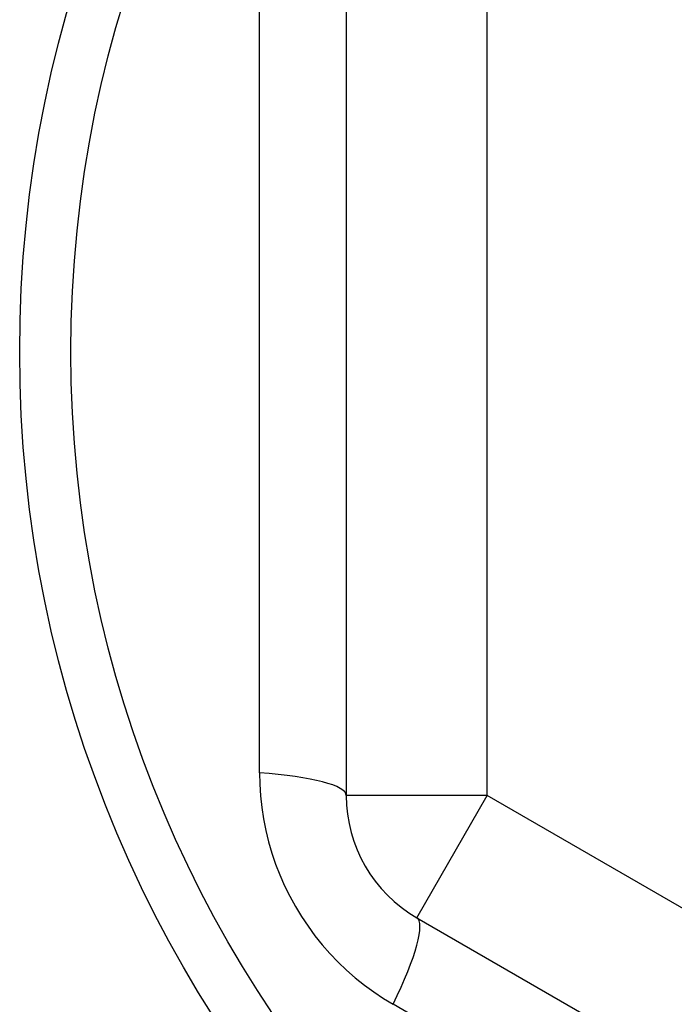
# Model space of a CAD drawing. Header units: inches. Extents: x 40 to 100, y 24.2 to 48.5.
# Tile 52 of 83: x 74.075 to 74.258, y 45.715 to 45.99. Entities that reach past the tile are written whole.
import ezdxf

# ---------------------------------------------------------------- set-up
doc = ezdxf.new("R2010")
doc.units = ezdxf.units.IN
doc.header["$MEASUREMENT"] = 0
doc.layers.add('Visible Edges(ANSI)', color=7, linetype='Continuous', lineweight=25)
doc.layers.add('Visible Tangent Edges(ANSI)', color=7, linetype='Continuous', lineweight=25)

msp = doc.modelspace()

# ---------------------------------------------------------------- linework, layer by layer
at = {"layer": 'Visible Edges(ANSI)'}
for p, q in [((74.16591908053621, 46.02108514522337), (74.16591908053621, 45.77332459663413)), ((74.18560411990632, 45.73922910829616), (74.40017104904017, 45.61534883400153))]:
    msp.add_line(p, q, dxfattribs=at)
msp.add_circle((74.41985608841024, 45.89720487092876), 0.3451589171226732, dxfattribs=at)
msp.add_arc((74.20528915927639, 45.77332459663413), 0.0393700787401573, 180, 239.9999999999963, dxfattribs=at)
at = {"layer": 'Visible Tangent Edges(ANSI)'}
for p, q in [((74.20528915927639, 45.77332459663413), (74.20528915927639, 46.02108514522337)), ((74.14168743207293, 45.77971841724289), (74.14168743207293, 46.01469132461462)), ((74.20528915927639, 45.77332459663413), (74.16591908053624, 45.77332459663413)), ((74.18560411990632, 45.73922910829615), (74.20528915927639, 45.77332459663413)), ((74.41985608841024, 45.64944432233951), (74.20528915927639, 45.77332459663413)), ((74.3825180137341, 45.59756052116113), (74.17902550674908, 45.715046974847))]:
    msp.add_line(p, q, dxfattribs=at)
at = {"layer": 'Visible Tangent Edges(ANSI)', "flags": 128}
msp.add_lwpolyline([(74.14168742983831, 45.77971841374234), (74.14175689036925, 45.77650193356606), (74.14196625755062, 45.77327307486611), (74.14231705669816, 45.77004168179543), (74.14281074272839, 45.7668180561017), (74.14344623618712, 45.76361256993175), (74.14422130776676, 45.7604352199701), (74.14513368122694, 45.75729599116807), (74.14618124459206, 45.75420455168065), (74.14736571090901, 45.75116012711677), (74.1486853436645, 45.74816540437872), (74.1501360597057, 45.74522775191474), (74.15171377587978, 45.74235450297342), (74.15341445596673, 45.73955302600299), (74.15523396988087, 45.73683067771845), (74.1571683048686, 45.73419480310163), (74.15921422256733, 45.73165171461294), (74.16137118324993, 45.72920199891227), (74.16363315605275, 45.72684963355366), (74.1659932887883, 45.72459939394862), (74.16844468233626, 45.72245604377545), (74.17098046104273, 45.72042435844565), (74.1735937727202, 45.71850911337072), (74.17627774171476, 45.71671506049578), (74.1790255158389, 45.71504697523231)], dxfattribs=at)
at = {"layer": 'Visible Tangent Edges(ANSI)'}
msp.add_circle((74.41985608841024, 45.89720487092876), 0.3308444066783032, dxfattribs=at)
for centre, major_axis, ratio, start_param, end_param in [((74.12654900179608, 45.77332459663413), (0.0393700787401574, 0), 0.1759287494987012, 0, 1.17611273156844), ((74.16591908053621, 45.7051336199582), (0.0196850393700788, 0.03409548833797), 0.1759287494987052, 5.107072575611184, 6.28318530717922)]:
    msp.add_ellipse(centre, major_axis=major_axis, ratio=ratio, start_param=start_param, end_param=end_param, dxfattribs=at)

doc.saveas('drawing.dxf')
